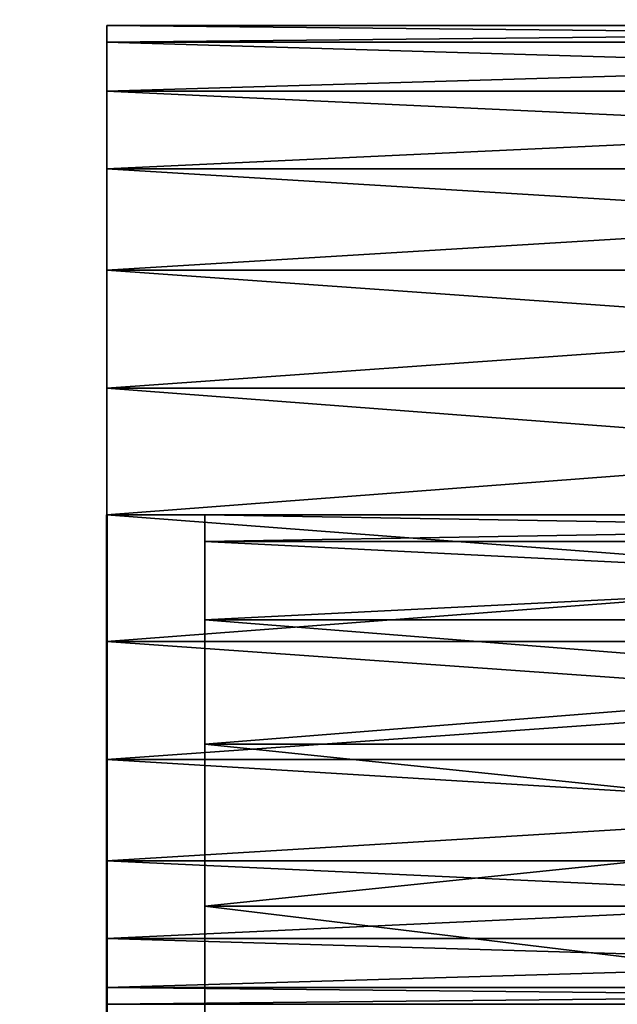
# Model space of a CAD drawing. Header units: millimetres. Extents: x 0 to 359, y -327 to 1.
# Tile 14 of 187: x 3 to 6, y -262 to -257. Entities that reach past the tile are written whole.
import ezdxf

# ---------------------------------------------------------------- set-up
doc = ezdxf.new("R2010")
doc.units = ezdxf.units.MM
doc.header["$MEASUREMENT"] = 0
doc.layers.add('0 Misc', color=7, linetype='Continuous', lineweight=35)
doc.layers.add('10 Raster Images', color=7, linetype='Continuous', lineweight=35)

msp = doc.modelspace()

# ---------------------------------------------------------------- linework, layer by layer
at = {"layer": '0 Misc', "color": 160, "linetype": 'Continuous', "lineweight": 25}
for p, q in [((3.5, -257.3349, 93.25), (3.5, -257.0852, 91.353)), ((3.5, -257.0852, 92.647), (3.5, -257.0852, 91.353)), ((3.5, -257.3349, 258.25), (3.5, -257.0852, 256.353)), ((3.5, -257.0852, 257.647), (3.5, -257.0852, 256.353)), ((3.5, -257.3349, 167.75), (3.5, -257.0852, 165.853)), ((3.5, -257.0852, 167.147), (3.5, -257.0852, 165.853)), ((3.5, -257.3349, 242.25), (3.5, -257.0852, 240.353)), ((3.5, -257.0852, 241.647), (3.5, -257.0852, 240.353)), ((3.5, -257.3349, 77.25), (3.5, -257.0852, 75.353)), ((3.5, -257.0852, 76.647), (3.5, -257.0852, 75.353)), ((3.5, -257.7322, 93.7678), (3.5, -257.3349, 90.75)), ((3.5, -257.3349, 93.25), (3.5, -257.3349, 90.75)), ((3.5, -257.7322, 258.7678), (3.5, -257.3349, 255.75)), ((3.5, -257.3349, 258.25), (3.5, -257.3349, 255.75)), ((3.5, -257.7322, 168.2678), (3.5, -257.3349, 165.25)), ((3.5, -257.3349, 167.75), (3.5, -257.3349, 165.25)), ((3.5, -257.7322, 242.7678), (3.5, -257.3349, 239.75)), ((3.5, -257.3349, 242.25), (3.5, -257.3349, 239.75)), ((3.5, -257.7322, 77.7678), (3.5, -257.3349, 74.75)), ((3.5, -257.3349, 77.25), (3.5, -257.3349, 74.75)), ((3.5, -258.25, 94.1651), (3.5, -257.7322, 90.2322)), ((3.5, -257.7322, 93.7678), (3.5, -257.7322, 90.2322)), ((3.5, -258.25, 259.1651), (3.5, -257.7322, 255.2322)), ((3.5, -257.7322, 258.7678), (3.5, -257.7322, 255.2322)), ((3.5, -258.25, 168.6651), (3.5, -257.7322, 164.7322)), ((3.5, -257.7322, 168.2678), (3.5, -257.7322, 164.7322)), ((3.5, -258.25, 243.1651), (3.5, -257.7322, 239.2322)), ((3.5, -257.7322, 242.7678), (3.5, -257.7322, 239.2322)), ((3.5, -258.25, 78.1651), (3.5, -257.7322, 74.2322)), ((3.5, -257.7322, 77.7678), (3.5, -257.7322, 74.2322)), ((3.5, -258.853, 94.4148), (3.5, -258.25, 89.8349)), ((3.5, -258.25, 94.1651), (3.5, -258.25, 89.8349)), ((3.5, -258.853, 259.4148), (3.5, -258.25, 254.8349)), ((3.5, -258.25, 259.1651), (3.5, -258.25, 254.8349)), ((3.5, -258.853, 168.9148), (3.5, -258.25, 164.3349)), ((3.5, -258.25, 168.6651), (3.5, -258.25, 164.3349)), ((3.5, -258.853, 243.4148), (3.5, -258.25, 238.8349)), ((3.5, -258.25, 243.1651), (3.5, -258.25, 238.8349)), ((3.5, -258.853, 78.4148), (3.5, -258.25, 73.8349)), ((3.5, -258.25, 78.1651), (3.5, -258.25, 73.8349)), ((3.5, -259.5, 94.5), (3.5, -258.853, 89.5852)), ((3.5, -258.853, 94.4148), (3.5, -258.853, 89.5852)), ((3.5, -259.5, 259.5), (3.5, -258.853, 254.5852)), ((3.5, -258.853, 259.4148), (3.5, -258.853, 254.5852)), ((3.5, -259.5, 169), (3.5, -258.853, 164.0852)), ((3.5, -258.853, 168.9148), (3.5, -258.853, 164.0852)), ((3.5, -259.5, 243.5), (3.5, -258.853, 238.5852)), ((3.5, -258.853, 243.4148), (3.5, -258.853, 238.5852)), ((3.5, -259.5, 78.5), (3.5, -258.853, 73.5852)), ((3.5, -258.853, 78.4148), (3.5, -258.853, 73.5852)), ((3.5, -260.147, 94.4148), (3.5, -259.5, 89.5)), ((3.5, -259.5, 94.5), (3.5, -259.5, 89.5)), ((3.5, -260.147, 259.4148), (3.5, -259.5, 254.5)), ((3.5, -259.5, 259.5), (3.5, -259.5, 254.5)), ((3.5, -260.147, 168.9148), (3.5, -259.5, 164)), ((3.5, -259.5, 169), (3.5, -259.5, 164)), ((3.5, -260.147, 243.4148), (3.5, -259.5, 238.5)), ((3.5, -259.5, 243.5), (3.5, -259.5, 238.5)), ((3.5, -260.147, 78.4148), (3.5, -259.5, 73.5)), ((3.5, -259.5, 78.5), (3.5, -259.5, 73.5)), ((4, -260.0359, 328), (4, -259.6363, 324.9647)), ((4, -259.6363, 327.0353), (4, -259.6363, 324.9647)), ((4, -260.0359, 9), (4, -259.6363, 5.9647)), ((4, -259.6363, 8.0353), (4, -259.6363, 5.9647)), ((4, -260.6716, 328.8284), (4, -260.0359, 324)), ((4, -260.0359, 328), (4, -260.0359, 324)), ((4, -260.6716, 9.8284), (4, -260.0359, 5)), ((4, -260.0359, 9), (4, -260.0359, 5)), ((3.5, -260.75, 94.1651), (3.5, -260.147, 89.5852)), ((3.5, -260.147, 94.4148), (3.5, -260.147, 89.5852)), ((3.5, -260.75, 259.1651), (3.5, -260.147, 254.5852)), ((3.5, -260.147, 259.4148), (3.5, -260.147, 254.5852)), ((3.5, -260.75, 168.6651), (3.5, -260.147, 164.0852)), ((3.5, -260.147, 168.9148), (3.5, -260.147, 164.0852)), ((3.5, -260.75, 243.1651), (3.5, -260.147, 238.5852)), ((3.5, -260.147, 243.4148), (3.5, -260.147, 238.5852)), ((3.5, -260.75, 78.1651), (3.5, -260.147, 73.5852)), ((3.5, -260.147, 78.4148), (3.5, -260.147, 73.5852)), ((4, -261.5, 329.4641), (4, -260.6716, 323.1716)), ((4, -260.6716, 328.8284), (4, -260.6716, 323.1716)), ((4, -261.5, 10.4641), (4, -260.6716, 4.1716)), ((4, -260.6716, 9.8284), (4, -260.6716, 4.1716)), ((3.5, -261.2678, 93.7678), (3.5, -260.75, 89.8349)), ((3.5, -260.75, 94.1651), (3.5, -260.75, 89.8349)), ((3.5, -261.2678, 258.7678), (3.5, -260.75, 254.8349)), ((3.5, -260.75, 259.1651), (3.5, -260.75, 254.8349)), ((3.5, -261.2678, 168.2678), (3.5, -260.75, 164.3349)), ((3.5, -260.75, 168.6651), (3.5, -260.75, 164.3349)), ((3.5, -261.2678, 242.7678), (3.5, -260.75, 238.8349)), ((3.5, -260.75, 243.1651), (3.5, -260.75, 238.8349)), ((3.5, -261.2678, 77.7678), (3.5, -260.75, 73.8349)), ((3.5, -260.75, 78.1651), (3.5, -260.75, 73.8349)), ((3.5, -261.6651, 93.25), (3.5, -261.2678, 90.2322)), ((3.5, -261.2678, 93.7678), (3.5, -261.2678, 90.2322)), ((3.5, -261.6651, 258.25), (3.5, -261.2678, 255.2322)), ((3.5, -261.2678, 258.7678), (3.5, -261.2678, 255.2322)), ((3.5, -261.6651, 167.75), (3.5, -261.2678, 164.7322)), ((3.5, -261.2678, 168.2678), (3.5, -261.2678, 164.7322)), ((3.5, -261.6651, 242.25), (3.5, -261.2678, 239.2322)), ((3.5, -261.2678, 242.7678), (3.5, -261.2678, 239.2322)), ((3.5, -261.6651, 77.25), (3.5, -261.2678, 74.2322)), ((3.5, -261.2678, 77.7678), (3.5, -261.2678, 74.2322)), ((4, -262.4647, 329.8637), (4, -261.5, 322.5359)), ((4, -261.5, 329.4641), (4, -261.5, 322.5359)), ((4, -262.4647, 10.8637), (4, -261.5, 3.5359)), ((4, -261.5, 10.4641), (4, -261.5, 3.5359)), ((3.5, -261.9148, 92.647), (3.5, -261.6651, 90.75)), ((3.5, -261.6651, 93.25), (3.5, -261.6651, 90.75)), ((3.5, -261.9148, 257.647), (3.5, -261.6651, 255.75)), ((3.5, -261.6651, 258.25), (3.5, -261.6651, 255.75)), ((3.5, -261.9148, 167.147), (3.5, -261.6651, 165.25)), ((3.5, -261.6651, 167.75), (3.5, -261.6651, 165.25)), ((3.5, -261.9148, 241.647), (3.5, -261.6651, 239.75)), ((3.5, -261.6651, 242.25), (3.5, -261.6651, 239.75)), ((3.5, -261.9148, 76.647), (3.5, -261.6651, 74.75)), ((3.5, -261.6651, 77.25), (3.5, -261.6651, 74.75)), ((3.5, -261.9148, 92.647), (3.5, -261.9148, 91.353)), ((3.5, -261.9148, 257.647), (3.5, -261.9148, 256.353)), ((3.5, -261.9148, 167.147), (3.5, -261.9148, 165.853)), ((3.5, -261.9148, 241.647), (3.5, -261.9148, 240.353)), ((3.5, -261.9148, 76.647), (3.5, -261.9148, 75.353))]:
    msp.add_line(p, q, dxfattribs=at).dxf.unprotected_set("ltscale", 0)
at = {"layer": '0 Misc', "color": 160, "linetype": 'Continuous', "lineweight": 50, "extrusion": (1, 0, 0)}
for centre in [(-262, 92, 3.5), (-262, 257, 3.5), (-262, 166.5, 3.5)]:
    msp.add_circle(centre, 2.5, dxfattribs=at).dxf.unprotected_set("ltscale", 0)
at = {"layer": '0 Misc', "color": 160, "linetype": 'Continuous', "lineweight": 50, "extrusion": (-1, 0, 0)}
for centre in [(262, 241, -3.5), (262, 76, -3.5)]:
    msp.add_circle(centre, 2.5, dxfattribs=at).dxf.unprotected_set("ltscale", 0)
at = {"layer": '0 Misc', "color": 5, "lineweight": 25}
for points, invisible_edges in [([(11.5, -296, 333), (0.5, 0, 333), (0.5, -296, 333)], 1), ([(11.5, -296, 333), (11.5, 0, 333), (0.5, 0, 333)], 12), ([(0.5, -296), (11.5, 0), (11.5, -296)], 1), ([(0.5, -296), (0.5, 0), (11.5, 0)], 12)]:
    msp.add_3dface(points, dxfattribs=dict(at, invisible_edges=invisible_edges))
for points in [[(3.5, -257, 92), (3.5, -257.0852, 91.353), (12, -257.0852, 91.353)], [(3.5, -257, 92), (12, -257.0852, 91.353), (12, -257, 92)], [(3.5, -257.0852, 92.647), (3.5, -257, 92), (12, -257, 92)], [(12, -257.0852, 92.647), (3.5, -257.0852, 92.647), (12, -257, 92)], [(3.5, -257, 257), (3.5, -257.0852, 256.353), (12, -257.0852, 256.353)], [(3.5, -257, 257), (12, -257.0852, 256.353), (12, -257, 257)], [(3.5, -257.0852, 257.647), (3.5, -257, 257), (12, -257, 257)], [(12, -257.0852, 257.647), (3.5, -257.0852, 257.647), (12, -257, 257)], [(3.5, -257, 166.5), (3.5, -257.0852, 165.853), (12, -257.0852, 165.853)], [(3.5, -257, 166.5), (12, -257.0852, 165.853), (12, -257, 166.5)], [(3.5, -257.0852, 167.147), (3.5, -257, 166.5), (12, -257, 166.5)], [(12, -257.0852, 167.147), (3.5, -257.0852, 167.147), (12, -257, 166.5)], [(3.5, -257, 241), (3.5, -257.0852, 240.353), (12, -257.0852, 240.353)], [(3.5, -257, 241), (12, -257.0852, 240.353), (12, -257, 241)], [(3.5, -257.0852, 241.647), (3.5, -257, 241), (12, -257, 241)], [(12, -257.0852, 241.647), (3.5, -257.0852, 241.647), (12, -257, 241)], [(3.5, -257, 76), (3.5, -257.0852, 75.353), (12, -257.0852, 75.353)], [(3.5, -257, 76), (12, -257.0852, 75.353), (12, -257, 76)], [(3.5, -257.0852, 76.647), (3.5, -257, 76), (12, -257, 76)], [(12, -257.0852, 76.647), (3.5, -257.0852, 76.647), (12, -257, 76)], [(3.5, -257.0852, 92.647), (3.5, -257.0852, 91.353), (3.5, -257, 92)], [(3.5, -257.0852, 257.647), (3.5, -257.0852, 256.353), (3.5, -257, 257)], [(3.5, -257.0852, 167.147), (3.5, -257.0852, 165.853), (3.5, -257, 166.5)], [(3.5, -257.0852, 241.647), (3.5, -257.0852, 240.353), (3.5, -257, 241)], [(3.5, -257.0852, 76.647), (3.5, -257.0852, 75.353), (3.5, -257, 76)], [(12, -257.0852, 91.353), (3.5, -257.3349, 90.75), (12, -257.3349, 90.75)], [(12, -257.0852, 91.353), (3.5, -257.0852, 91.353), (3.5, -257.3349, 90.75)], [(12, -257.0852, 92.647), (12, -257.3349, 93.25), (3.5, -257.0852, 92.647)], [(3.5, -257.0852, 92.647), (12, -257.3349, 93.25), (3.5, -257.3349, 93.25)], [(12, -257.0852, 256.353), (3.5, -257.3349, 255.75), (12, -257.3349, 255.75)], [(12, -257.0852, 256.353), (3.5, -257.0852, 256.353), (3.5, -257.3349, 255.75)], [(12, -257.0852, 257.647), (12, -257.3349, 258.25), (3.5, -257.0852, 257.647)], [(3.5, -257.0852, 257.647), (12, -257.3349, 258.25), (3.5, -257.3349, 258.25)], [(12, -257.0852, 165.853), (3.5, -257.3349, 165.25), (12, -257.3349, 165.25)], [(12, -257.0852, 165.853), (3.5, -257.0852, 165.853), (3.5, -257.3349, 165.25)], [(12, -257.0852, 167.147), (12, -257.3349, 167.75), (3.5, -257.0852, 167.147)], [(3.5, -257.0852, 167.147), (12, -257.3349, 167.75), (3.5, -257.3349, 167.75)], [(12, -257.0852, 240.353), (3.5, -257.3349, 239.75), (12, -257.3349, 239.75)], [(12, -257.0852, 240.353), (3.5, -257.0852, 240.353), (3.5, -257.3349, 239.75)], [(12, -257.0852, 241.647), (12, -257.3349, 242.25), (3.5, -257.0852, 241.647)], [(3.5, -257.0852, 241.647), (12, -257.3349, 242.25), (3.5, -257.3349, 242.25)], [(12, -257.0852, 75.353), (3.5, -257.3349, 74.75), (12, -257.3349, 74.75)], [(12, -257.0852, 75.353), (3.5, -257.0852, 75.353), (3.5, -257.3349, 74.75)], [(12, -257.0852, 76.647), (12, -257.3349, 77.25), (3.5, -257.0852, 76.647)], [(3.5, -257.0852, 76.647), (12, -257.3349, 77.25), (3.5, -257.3349, 77.25)], [(3.5, -257.3349, 93.25), (3.5, -257.3349, 90.75), (3.5, -257.0852, 91.353)], [(3.5, -257.3349, 93.25), (3.5, -257.0852, 91.353), (3.5, -257.0852, 92.647)], [(3.5, -257.3349, 258.25), (3.5, -257.3349, 255.75), (3.5, -257.0852, 256.353)], [(3.5, -257.3349, 258.25), (3.5, -257.0852, 256.353), (3.5, -257.0852, 257.647)], [(3.5, -257.3349, 167.75), (3.5, -257.3349, 165.25), (3.5, -257.0852, 165.853)], [(3.5, -257.3349, 167.75), (3.5, -257.0852, 165.853), (3.5, -257.0852, 167.147)], [(3.5, -257.3349, 242.25), (3.5, -257.3349, 239.75), (3.5, -257.0852, 240.353)], [(3.5, -257.3349, 242.25), (3.5, -257.0852, 240.353), (3.5, -257.0852, 241.647)], [(3.5, -257.3349, 77.25), (3.5, -257.3349, 74.75), (3.5, -257.0852, 75.353)], [(3.5, -257.3349, 77.25), (3.5, -257.0852, 75.353), (3.5, -257.0852, 76.647)], [(12, -257.3349, 90.75), (3.5, -257.7322, 90.2322), (12, -257.7322, 90.2322)], [(3.5, -257.3349, 93.25), (12, -257.3349, 93.25), (12, -257.7322, 93.7678)], [(3.5, -257.7322, 93.7678), (3.5, -257.3349, 93.25), (12, -257.7322, 93.7678)], [(12, -257.3349, 90.75), (3.5, -257.3349, 90.75), (3.5, -257.7322, 90.2322)], [(12, -257.3349, 255.75), (3.5, -257.7322, 255.2322), (12, -257.7322, 255.2322)], [(3.5, -257.3349, 258.25), (12, -257.3349, 258.25), (12, -257.7322, 258.7678)], [(3.5, -257.7322, 258.7678), (3.5, -257.3349, 258.25), (12, -257.7322, 258.7678)], [(12, -257.3349, 255.75), (3.5, -257.3349, 255.75), (3.5, -257.7322, 255.2322)], [(12, -257.3349, 165.25), (3.5, -257.7322, 164.7322), (12, -257.7322, 164.7322)], [(3.5, -257.3349, 167.75), (12, -257.3349, 167.75), (12, -257.7322, 168.2678)], [(3.5, -257.7322, 168.2678), (3.5, -257.3349, 167.75), (12, -257.7322, 168.2678)], [(12, -257.3349, 165.25), (3.5, -257.3349, 165.25), (3.5, -257.7322, 164.7322)], [(12, -257.3349, 239.75), (3.5, -257.7322, 239.2322), (12, -257.7322, 239.2322)], [(3.5, -257.3349, 242.25), (12, -257.3349, 242.25), (12, -257.7322, 242.7678)], [(3.5, -257.7322, 242.7678), (3.5, -257.3349, 242.25), (12, -257.7322, 242.7678)], [(12, -257.3349, 239.75), (3.5, -257.3349, 239.75), (3.5, -257.7322, 239.2322)], [(12, -257.3349, 74.75), (3.5, -257.7322, 74.2322), (12, -257.7322, 74.2322)], [(3.5, -257.3349, 77.25), (12, -257.3349, 77.25), (12, -257.7322, 77.7678)], [(3.5, -257.7322, 77.7678), (3.5, -257.3349, 77.25), (12, -257.7322, 77.7678)], [(12, -257.3349, 74.75), (3.5, -257.3349, 74.75), (3.5, -257.7322, 74.2322)], [(3.5, -257.7322, 93.7678), (3.5, -257.7322, 90.2322), (3.5, -257.3349, 90.75)], [(3.5, -257.7322, 93.7678), (3.5, -257.3349, 90.75), (3.5, -257.3349, 93.25)], [(3.5, -257.7322, 258.7678), (3.5, -257.7322, 255.2322), (3.5, -257.3349, 255.75)], [(3.5, -257.7322, 258.7678), (3.5, -257.3349, 255.75), (3.5, -257.3349, 258.25)], [(3.5, -257.7322, 168.2678), (3.5, -257.7322, 164.7322), (3.5, -257.3349, 165.25)], [(3.5, -257.7322, 168.2678), (3.5, -257.3349, 165.25), (3.5, -257.3349, 167.75)], [(3.5, -257.7322, 242.7678), (3.5, -257.7322, 239.2322), (3.5, -257.3349, 239.75)], [(3.5, -257.7322, 242.7678), (3.5, -257.3349, 239.75), (3.5, -257.3349, 242.25)], [(3.5, -257.7322, 77.7678), (3.5, -257.7322, 74.2322), (3.5, -257.3349, 74.75)], [(3.5, -257.7322, 77.7678), (3.5, -257.3349, 74.75), (3.5, -257.3349, 77.25)], [(3.5, -257.7322, 90.2322), (3.5, -258.25, 89.8349), (12, -258.25, 89.8349)], [(3.5, -257.7322, 90.2322), (12, -258.25, 89.8349), (12, -257.7322, 90.2322)], [(3.5, -258.25, 94.1651), (3.5, -257.7322, 93.7678), (12, -257.7322, 93.7678)], [(12, -258.25, 94.1651), (3.5, -258.25, 94.1651), (12, -257.7322, 93.7678)], [(3.5, -257.7322, 255.2322), (3.5, -258.25, 254.8349), (12, -258.25, 254.8349)], [(3.5, -257.7322, 255.2322), (12, -258.25, 254.8349), (12, -257.7322, 255.2322)], [(3.5, -258.25, 259.1651), (3.5, -257.7322, 258.7678), (12, -257.7322, 258.7678)], [(12, -258.25, 259.1651), (3.5, -258.25, 259.1651), (12, -257.7322, 258.7678)], [(3.5, -257.7322, 164.7322), (3.5, -258.25, 164.3349), (12, -258.25, 164.3349)], [(3.5, -257.7322, 164.7322), (12, -258.25, 164.3349), (12, -257.7322, 164.7322)], [(3.5, -258.25, 168.6651), (3.5, -257.7322, 168.2678), (12, -257.7322, 168.2678)], [(12, -258.25, 168.6651), (3.5, -258.25, 168.6651), (12, -257.7322, 168.2678)], [(3.5, -257.7322, 239.2322), (3.5, -258.25, 238.8349), (12, -258.25, 238.8349)], [(3.5, -257.7322, 239.2322), (12, -258.25, 238.8349), (12, -257.7322, 239.2322)], [(3.5, -258.25, 243.1651), (3.5, -257.7322, 242.7678), (12, -257.7322, 242.7678)], [(12, -258.25, 243.1651), (3.5, -258.25, 243.1651), (12, -257.7322, 242.7678)], [(3.5, -257.7322, 74.2322), (3.5, -258.25, 73.8349), (12, -258.25, 73.8349)], [(3.5, -257.7322, 74.2322), (12, -258.25, 73.8349), (12, -257.7322, 74.2322)], [(3.5, -258.25, 78.1651), (3.5, -257.7322, 77.7678), (12, -257.7322, 77.7678)], [(12, -258.25, 78.1651), (3.5, -258.25, 78.1651), (12, -257.7322, 77.7678)], [(3.5, -258.25, 94.1651), (3.5, -258.25, 89.8349), (3.5, -257.7322, 90.2322)], [(3.5, -258.25, 94.1651), (3.5, -257.7322, 90.2322), (3.5, -257.7322, 93.7678)], [(3.5, -258.25, 259.1651), (3.5, -258.25, 254.8349), (3.5, -257.7322, 255.2322)], [(3.5, -258.25, 259.1651), (3.5, -257.7322, 255.2322), (3.5, -257.7322, 258.7678)], [(3.5, -258.25, 168.6651), (3.5, -258.25, 164.3349), (3.5, -257.7322, 164.7322)], [(3.5, -258.25, 168.6651), (3.5, -257.7322, 164.7322), (3.5, -257.7322, 168.2678)], [(3.5, -258.25, 243.1651), (3.5, -258.25, 238.8349), (3.5, -257.7322, 239.2322)], [(3.5, -258.25, 243.1651), (3.5, -257.7322, 239.2322), (3.5, -257.7322, 242.7678)], [(3.5, -258.25, 78.1651), (3.5, -258.25, 73.8349), (3.5, -257.7322, 74.2322)], [(3.5, -258.25, 78.1651), (3.5, -257.7322, 74.2322), (3.5, -257.7322, 77.7678)], [(12, -258.25, 89.8349), (3.5, -258.853, 89.5852), (12, -258.853, 89.5852)], [(12, -258.25, 89.8349), (3.5, -258.25, 89.8349), (3.5, -258.853, 89.5852)], [(12, -258.25, 94.1651), (12, -258.853, 94.4148), (3.5, -258.25, 94.1651)], [(3.5, -258.25, 94.1651), (12, -258.853, 94.4148), (3.5, -258.853, 94.4148)], [(12, -258.25, 254.8349), (3.5, -258.853, 254.5852), (12, -258.853, 254.5852)], [(12, -258.25, 254.8349), (3.5, -258.25, 254.8349), (3.5, -258.853, 254.5852)], [(12, -258.25, 259.1651), (12, -258.853, 259.4148), (3.5, -258.25, 259.1651)], [(3.5, -258.25, 259.1651), (12, -258.853, 259.4148), (3.5, -258.853, 259.4148)], [(12, -258.25, 164.3349), (3.5, -258.853, 164.0852), (12, -258.853, 164.0852)], [(12, -258.25, 164.3349), (3.5, -258.25, 164.3349), (3.5, -258.853, 164.0852)], [(12, -258.25, 168.6651), (12, -258.853, 168.9148), (3.5, -258.25, 168.6651)], [(3.5, -258.25, 168.6651), (12, -258.853, 168.9148), (3.5, -258.853, 168.9148)], [(12, -258.25, 238.8349), (3.5, -258.853, 238.5852), (12, -258.853, 238.5852)], [(12, -258.25, 238.8349), (3.5, -258.25, 238.8349), (3.5, -258.853, 238.5852)], [(12, -258.25, 243.1651), (12, -258.853, 243.4148), (3.5, -258.25, 243.1651)], [(3.5, -258.25, 243.1651), (12, -258.853, 243.4148), (3.5, -258.853, 243.4148)], [(12, -258.25, 73.8349), (3.5, -258.853, 73.5852), (12, -258.853, 73.5852)], [(12, -258.25, 73.8349), (3.5, -258.25, 73.8349), (3.5, -258.853, 73.5852)], [(12, -258.25, 78.1651), (12, -258.853, 78.4148), (3.5, -258.25, 78.1651)], [(3.5, -258.25, 78.1651), (12, -258.853, 78.4148), (3.5, -258.853, 78.4148)], [(3.5, -258.853, 94.4148), (3.5, -258.853, 89.5852), (3.5, -258.25, 89.8349)], [(3.5, -258.853, 94.4148), (3.5, -258.25, 89.8349), (3.5, -258.25, 94.1651)], [(3.5, -258.853, 259.4148), (3.5, -258.853, 254.5852), (3.5, -258.25, 254.8349)], [(3.5, -258.853, 259.4148), (3.5, -258.25, 254.8349), (3.5, -258.25, 259.1651)], [(3.5, -258.853, 168.9148), (3.5, -258.853, 164.0852), (3.5, -258.25, 164.3349)], [(3.5, -258.853, 168.9148), (3.5, -258.25, 164.3349), (3.5, -258.25, 168.6651)], [(3.5, -258.853, 243.4148), (3.5, -258.853, 238.5852), (3.5, -258.25, 238.8349)], [(3.5, -258.853, 243.4148), (3.5, -258.25, 238.8349), (3.5, -258.25, 243.1651)], [(3.5, -258.853, 78.4148), (3.5, -258.853, 73.5852), (3.5, -258.25, 73.8349)], [(3.5, -258.853, 78.4148), (3.5, -258.25, 73.8349), (3.5, -258.25, 78.1651)], [(12, -258.853, 89.5852), (3.5, -259.5, 89.5), (12, -259.5, 89.5)], [(3.5, -258.853, 94.4148), (12, -258.853, 94.4148), (12, -259.5, 94.5)], [(3.5, -259.5, 94.5), (3.5, -258.853, 94.4148), (12, -259.5, 94.5)], [(12, -258.853, 89.5852), (3.5, -258.853, 89.5852), (3.5, -259.5, 89.5)], [(12, -258.853, 254.5852), (3.5, -259.5, 254.5), (12, -259.5, 254.5)], [(3.5, -258.853, 259.4148), (12, -258.853, 259.4148), (12, -259.5, 259.5)], [(3.5, -259.5, 259.5), (3.5, -258.853, 259.4148), (12, -259.5, 259.5)], [(12, -258.853, 254.5852), (3.5, -258.853, 254.5852), (3.5, -259.5, 254.5)], [(12, -258.853, 164.0852), (3.5, -259.5, 164), (12, -259.5, 164)], [(3.5, -258.853, 168.9148), (12, -258.853, 168.9148), (12, -259.5, 169)], [(3.5, -259.5, 169), (3.5, -258.853, 168.9148), (12, -259.5, 169)], [(12, -258.853, 164.0852), (3.5, -258.853, 164.0852), (3.5, -259.5, 164)], [(12, -258.853, 238.5852), (3.5, -259.5, 238.5), (12, -259.5, 238.5)], [(3.5, -258.853, 243.4148), (12, -258.853, 243.4148), (12, -259.5, 243.5)], [(3.5, -259.5, 243.5), (3.5, -258.853, 243.4148), (12, -259.5, 243.5)], [(12, -258.853, 238.5852), (3.5, -258.853, 238.5852), (3.5, -259.5, 238.5)], [(12, -258.853, 73.5852), (3.5, -259.5, 73.5), (12, -259.5, 73.5)], [(3.5, -258.853, 78.4148), (12, -258.853, 78.4148), (12, -259.5, 78.5)], [(3.5, -259.5, 78.5), (3.5, -258.853, 78.4148), (12, -259.5, 78.5)], [(12, -258.853, 73.5852), (3.5, -258.853, 73.5852), (3.5, -259.5, 73.5)], [(3.5, -259.5, 94.5), (3.5, -259.5, 89.5), (3.5, -258.853, 89.5852)], [(3.5, -259.5, 94.5), (3.5, -258.853, 89.5852), (3.5, -258.853, 94.4148)], [(3.5, -259.5, 259.5), (3.5, -259.5, 254.5), (3.5, -258.853, 254.5852)], [(3.5, -259.5, 259.5), (3.5, -258.853, 254.5852), (3.5, -258.853, 259.4148)], [(3.5, -259.5, 169), (3.5, -259.5, 164), (3.5, -258.853, 164.0852)], [(3.5, -259.5, 169), (3.5, -258.853, 164.0852), (3.5, -258.853, 168.9148)], [(3.5, -259.5, 243.5), (3.5, -259.5, 238.5), (3.5, -258.853, 238.5852)], [(3.5, -259.5, 243.5), (3.5, -258.853, 238.5852), (3.5, -258.853, 243.4148)], [(3.5, -259.5, 78.5), (3.5, -259.5, 73.5), (3.5, -258.853, 73.5852)], [(3.5, -259.5, 78.5), (3.5, -258.853, 73.5852), (3.5, -258.853, 78.4148)], [(3.5, -259.5, 89.5), (3.5, -260.147, 89.5852), (12, -260.147, 89.5852)], [(3.5, -259.5, 89.5), (12, -260.147, 89.5852), (12, -259.5, 89.5)], [(3.5, -260.147, 94.4148), (3.5, -259.5, 94.5), (12, -259.5, 94.5)], [(12, -260.147, 94.4148), (3.5, -260.147, 94.4148), (12, -259.5, 94.5)], [(3.5, -259.5, 254.5), (3.5, -260.147, 254.5852), (12, -260.147, 254.5852)], [(3.5, -259.5, 254.5), (12, -260.147, 254.5852), (12, -259.5, 254.5)], [(3.5, -260.147, 259.4148), (3.5, -259.5, 259.5), (12, -259.5, 259.5)], [(12, -260.147, 259.4148), (3.5, -260.147, 259.4148), (12, -259.5, 259.5)], [(3.5, -259.5, 164), (3.5, -260.147, 164.0852), (12, -260.147, 164.0852)], [(3.5, -259.5, 164), (12, -260.147, 164.0852), (12, -259.5, 164)], [(3.5, -260.147, 168.9148), (3.5, -259.5, 169), (12, -259.5, 169)], [(12, -260.147, 168.9148), (3.5, -260.147, 168.9148), (12, -259.5, 169)], [(3.5, -259.5, 238.5), (3.5, -260.147, 238.5852), (12, -260.147, 238.5852)], [(3.5, -259.5, 238.5), (12, -260.147, 238.5852), (12, -259.5, 238.5)], [(3.5, -260.147, 243.4148), (3.5, -259.5, 243.5), (12, -259.5, 243.5)], [(12, -260.147, 243.4148), (3.5, -260.147, 243.4148), (12, -259.5, 243.5)], [(3.5, -259.5, 73.5), (3.5, -260.147, 73.5852), (12, -260.147, 73.5852)], [(3.5, -259.5, 73.5), (12, -260.147, 73.5852), (12, -259.5, 73.5)], [(3.5, -260.147, 78.4148), (3.5, -259.5, 78.5), (12, -259.5, 78.5)], [(12, -260.147, 78.4148), (3.5, -260.147, 78.4148), (12, -259.5, 78.5)], [(3.5, -260.147, 94.4148), (3.5, -260.147, 89.5852), (3.5, -259.5, 89.5)], [(3.5, -260.147, 94.4148), (3.5, -259.5, 89.5), (3.5, -259.5, 94.5)], [(3.5, -260.147, 259.4148), (3.5, -260.147, 254.5852), (3.5, -259.5, 254.5)], [(3.5, -260.147, 259.4148), (3.5, -259.5, 254.5), (3.5, -259.5, 259.5)], [(3.5, -260.147, 168.9148), (3.5, -260.147, 164.0852), (3.5, -259.5, 164)], [(3.5, -260.147, 168.9148), (3.5, -259.5, 164), (3.5, -259.5, 169)], [(3.5, -260.147, 243.4148), (3.5, -260.147, 238.5852), (3.5, -259.5, 238.5)], [(3.5, -260.147, 243.4148), (3.5, -259.5, 238.5), (3.5, -259.5, 243.5)], [(3.5, -260.147, 78.4148), (3.5, -260.147, 73.5852), (3.5, -259.5, 73.5)], [(3.5, -260.147, 78.4148), (3.5, -259.5, 73.5), (3.5, -259.5, 78.5)], [(4, -259.5, 326), (4, -259.6363, 324.9647), (12, -259.6363, 324.9647)], [(4, -259.5, 326), (12, -259.6363, 324.9647), (12, -259.5, 326)], [(4, -259.6363, 327.0353), (4, -259.5, 326), (12, -259.5, 326)], [(12, -259.6363, 327.0353), (4, -259.6363, 327.0353), (12, -259.5, 326)], [(4, -259.5, 7), (4, -259.6363, 5.9647), (12, -259.6363, 5.9647)], [(4, -259.5, 7), (12, -259.6363, 5.9647), (12, -259.5, 7)], [(4, -259.6363, 8.0353), (4, -259.5, 7), (12, -259.5, 7)], [(12, -259.6363, 8.0353), (4, -259.6363, 8.0353), (12, -259.5, 7)], [(4, -259.6363, 327.0353), (4, -259.6363, 324.9647), (4, -259.5, 326)], [(4, -259.6363, 8.0353), (4, -259.6363, 5.9647), (4, -259.5, 7)], [(12, -259.6363, 324.9647), (4, -260.0359, 324), (12, -260.0359, 324)], [(12, -259.6363, 324.9647), (4, -259.6363, 324.9647), (4, -260.0359, 324)], [(12, -259.6363, 327.0353), (12, -260.0359, 328), (4, -259.6363, 327.0353)], [(4, -259.6363, 327.0353), (12, -260.0359, 328), (4, -260.0359, 328)], [(12, -259.6363, 5.9647), (4, -260.0359, 5), (12, -260.0359, 5)], [(12, -259.6363, 5.9647), (4, -259.6363, 5.9647), (4, -260.0359, 5)], [(12, -259.6363, 8.0353), (12, -260.0359, 9), (4, -259.6363, 8.0353)], [(4, -259.6363, 8.0353), (12, -260.0359, 9), (4, -260.0359, 9)], [(4, -260.0359, 328), (4, -260.0359, 324), (4, -259.6363, 324.9647)], [(4, -260.0359, 328), (4, -259.6363, 324.9647), (4, -259.6363, 327.0353)], [(4, -260.0359, 9), (4, -260.0359, 5), (4, -259.6363, 5.9647)], [(4, -260.0359, 9), (4, -259.6363, 5.9647), (4, -259.6363, 8.0353)], [(12, -260.0359, 324), (4, -260.6716, 323.1716), (12, -260.6716, 323.1716)], [(4, -260.0359, 328), (12, -260.0359, 328), (12, -260.6716, 328.8284)], [(4, -260.6716, 328.8284), (4, -260.0359, 328), (12, -260.6716, 328.8284)], [(12, -260.0359, 324), (4, -260.0359, 324), (4, -260.6716, 323.1716)], [(12, -260.0359, 5), (4, -260.6716, 4.1716), (12, -260.6716, 4.1716)], [(4, -260.0359, 9), (12, -260.0359, 9), (12, -260.6716, 9.8284)], [(4, -260.6716, 9.8284), (4, -260.0359, 9), (12, -260.6716, 9.8284)], [(12, -260.0359, 5), (4, -260.0359, 5), (4, -260.6716, 4.1716)], [(4, -260.6716, 328.8284), (4, -260.6716, 323.1716), (4, -260.0359, 324)], [(4, -260.6716, 328.8284), (4, -260.0359, 324), (4, -260.0359, 328)], [(4, -260.6716, 9.8284), (4, -260.6716, 4.1716), (4, -260.0359, 5)], [(4, -260.6716, 9.8284), (4, -260.0359, 5), (4, -260.0359, 9)], [(12, -260.147, 89.5852), (3.5, -260.75, 89.8349), (12, -260.75, 89.8349)], [(12, -260.147, 89.5852), (3.5, -260.147, 89.5852), (3.5, -260.75, 89.8349)], [(12, -260.147, 94.4148), (12, -260.75, 94.1651), (3.5, -260.147, 94.4148)], [(3.5, -260.147, 94.4148), (12, -260.75, 94.1651), (3.5, -260.75, 94.1651)], [(12, -260.147, 254.5852), (3.5, -260.75, 254.8349), (12, -260.75, 254.8349)], [(12, -260.147, 254.5852), (3.5, -260.147, 254.5852), (3.5, -260.75, 254.8349)], [(12, -260.147, 259.4148), (12, -260.75, 259.1651), (3.5, -260.147, 259.4148)], [(3.5, -260.147, 259.4148), (12, -260.75, 259.1651), (3.5, -260.75, 259.1651)], [(12, -260.147, 164.0852), (3.5, -260.75, 164.3349), (12, -260.75, 164.3349)], [(12, -260.147, 164.0852), (3.5, -260.147, 164.0852), (3.5, -260.75, 164.3349)], [(12, -260.147, 168.9148), (12, -260.75, 168.6651), (3.5, -260.147, 168.9148)], [(3.5, -260.147, 168.9148), (12, -260.75, 168.6651), (3.5, -260.75, 168.6651)], [(12, -260.147, 238.5852), (3.5, -260.75, 238.8349), (12, -260.75, 238.8349)], [(12, -260.147, 238.5852), (3.5, -260.147, 238.5852), (3.5, -260.75, 238.8349)], [(12, -260.147, 243.4148), (12, -260.75, 243.1651), (3.5, -260.147, 243.4148)], [(3.5, -260.147, 243.4148), (12, -260.75, 243.1651), (3.5, -260.75, 243.1651)], [(12, -260.147, 73.5852), (3.5, -260.75, 73.8349), (12, -260.75, 73.8349)], [(12, -260.147, 73.5852), (3.5, -260.147, 73.5852), (3.5, -260.75, 73.8349)], [(12, -260.147, 78.4148), (12, -260.75, 78.1651), (3.5, -260.147, 78.4148)], [(3.5, -260.147, 78.4148), (12, -260.75, 78.1651), (3.5, -260.75, 78.1651)], [(3.5, -260.75, 94.1651), (3.5, -260.75, 89.8349), (3.5, -260.147, 89.5852)], [(3.5, -260.75, 94.1651), (3.5, -260.147, 89.5852), (3.5, -260.147, 94.4148)], [(3.5, -260.75, 259.1651), (3.5, -260.75, 254.8349), (3.5, -260.147, 254.5852)], [(3.5, -260.75, 259.1651), (3.5, -260.147, 254.5852), (3.5, -260.147, 259.4148)], [(3.5, -260.75, 168.6651), (3.5, -260.75, 164.3349), (3.5, -260.147, 164.0852)], [(3.5, -260.75, 168.6651), (3.5, -260.147, 164.0852), (3.5, -260.147, 168.9148)], [(3.5, -260.75, 243.1651), (3.5, -260.75, 238.8349), (3.5, -260.147, 238.5852)], [(3.5, -260.75, 243.1651), (3.5, -260.147, 238.5852), (3.5, -260.147, 243.4148)], [(3.5, -260.75, 78.1651), (3.5, -260.75, 73.8349), (3.5, -260.147, 73.5852)], [(3.5, -260.75, 78.1651), (3.5, -260.147, 73.5852), (3.5, -260.147, 78.4148)], [(4, -260.6716, 323.1716), (4, -261.5, 322.5359), (12, -261.5, 322.5359)], [(4, -260.6716, 323.1716), (12, -261.5, 322.5359), (12, -260.6716, 323.1716)], [(4, -261.5, 329.4641), (4, -260.6716, 328.8284), (12, -260.6716, 328.8284)], [(12, -261.5, 329.4641), (4, -261.5, 329.4641), (12, -260.6716, 328.8284)], [(4, -260.6716, 4.1716), (4, -261.5, 3.5359), (12, -261.5, 3.5359)], [(4, -260.6716, 4.1716), (12, -261.5, 3.5359), (12, -260.6716, 4.1716)], [(4, -261.5, 10.4641), (4, -260.6716, 9.8284), (12, -260.6716, 9.8284)], [(12, -261.5, 10.4641), (4, -261.5, 10.4641), (12, -260.6716, 9.8284)], [(4, -261.5, 329.4641), (4, -261.5, 322.5359), (4, -260.6716, 323.1716)], [(4, -261.5, 329.4641), (4, -260.6716, 323.1716), (4, -260.6716, 328.8284)], [(4, -261.5, 10.4641), (4, -261.5, 3.5359), (4, -260.6716, 4.1716)], [(4, -261.5, 10.4641), (4, -260.6716, 4.1716), (4, -260.6716, 9.8284)], [(12, -260.75, 89.8349), (3.5, -261.2678, 90.2322), (12, -261.2678, 90.2322)], [(3.5, -260.75, 94.1651), (12, -260.75, 94.1651), (12, -261.2678, 93.7678)], [(3.5, -261.2678, 93.7678), (3.5, -260.75, 94.1651), (12, -261.2678, 93.7678)], [(12, -260.75, 89.8349), (3.5, -260.75, 89.8349), (3.5, -261.2678, 90.2322)], [(12, -260.75, 254.8349), (3.5, -261.2678, 255.2322), (12, -261.2678, 255.2322)], [(3.5, -260.75, 259.1651), (12, -260.75, 259.1651), (12, -261.2678, 258.7678)], [(3.5, -261.2678, 258.7678), (3.5, -260.75, 259.1651), (12, -261.2678, 258.7678)], [(12, -260.75, 254.8349), (3.5, -260.75, 254.8349), (3.5, -261.2678, 255.2322)], [(12, -260.75, 164.3349), (3.5, -261.2678, 164.7322), (12, -261.2678, 164.7322)], [(3.5, -260.75, 168.6651), (12, -260.75, 168.6651), (12, -261.2678, 168.2678)], [(3.5, -261.2678, 168.2678), (3.5, -260.75, 168.6651), (12, -261.2678, 168.2678)], [(12, -260.75, 164.3349), (3.5, -260.75, 164.3349), (3.5, -261.2678, 164.7322)], [(12, -260.75, 238.8349), (3.5, -261.2678, 239.2322), (12, -261.2678, 239.2322)], [(3.5, -260.75, 243.1651), (12, -260.75, 243.1651), (12, -261.2678, 242.7678)], [(3.5, -261.2678, 242.7678), (3.5, -260.75, 243.1651), (12, -261.2678, 242.7678)], [(12, -260.75, 238.8349), (3.5, -260.75, 238.8349), (3.5, -261.2678, 239.2322)], [(12, -260.75, 73.8349), (3.5, -261.2678, 74.2322), (12, -261.2678, 74.2322)], [(3.5, -260.75, 78.1651), (12, -260.75, 78.1651), (12, -261.2678, 77.7678)], [(3.5, -261.2678, 77.7678), (3.5, -260.75, 78.1651), (12, -261.2678, 77.7678)], [(12, -260.75, 73.8349), (3.5, -260.75, 73.8349), (3.5, -261.2678, 74.2322)], [(3.5, -261.2678, 93.7678), (3.5, -261.2678, 90.2322), (3.5, -260.75, 89.8349)], [(3.5, -261.2678, 93.7678), (3.5, -260.75, 89.8349), (3.5, -260.75, 94.1651)], [(3.5, -261.2678, 258.7678), (3.5, -261.2678, 255.2322), (3.5, -260.75, 254.8349)], [(3.5, -261.2678, 258.7678), (3.5, -260.75, 254.8349), (3.5, -260.75, 259.1651)], [(3.5, -261.2678, 168.2678), (3.5, -261.2678, 164.7322), (3.5, -260.75, 164.3349)], [(3.5, -261.2678, 168.2678), (3.5, -260.75, 164.3349), (3.5, -260.75, 168.6651)], [(3.5, -261.2678, 242.7678), (3.5, -261.2678, 239.2322), (3.5, -260.75, 238.8349)], [(3.5, -261.2678, 242.7678), (3.5, -260.75, 238.8349), (3.5, -260.75, 243.1651)], [(3.5, -261.2678, 77.7678), (3.5, -261.2678, 74.2322), (3.5, -260.75, 73.8349)], [(3.5, -261.2678, 77.7678), (3.5, -260.75, 73.8349), (3.5, -260.75, 78.1651)], [(3.5, -261.6651, 90.75), (12, -261.6651, 90.75), (12, -261.2678, 90.2322)], [(3.5, -261.2678, 90.2322), (3.5, -261.6651, 90.75), (12, -261.2678, 90.2322)], [(12, -261.6651, 93.25), (3.5, -261.2678, 93.7678), (12, -261.2678, 93.7678)], [(12, -261.6651, 93.25), (3.5, -261.6651, 93.25), (3.5, -261.2678, 93.7678)], [(3.5, -261.6651, 255.75), (12, -261.6651, 255.75), (12, -261.2678, 255.2322)], [(3.5, -261.2678, 255.2322), (3.5, -261.6651, 255.75), (12, -261.2678, 255.2322)], [(12, -261.6651, 258.25), (3.5, -261.2678, 258.7678), (12, -261.2678, 258.7678)], [(12, -261.6651, 258.25), (3.5, -261.6651, 258.25), (3.5, -261.2678, 258.7678)], [(3.5, -261.6651, 165.25), (12, -261.6651, 165.25), (12, -261.2678, 164.7322)], [(3.5, -261.2678, 164.7322), (3.5, -261.6651, 165.25), (12, -261.2678, 164.7322)], [(12, -261.6651, 167.75), (3.5, -261.2678, 168.2678), (12, -261.2678, 168.2678)], [(12, -261.6651, 167.75), (3.5, -261.6651, 167.75), (3.5, -261.2678, 168.2678)], [(3.5, -261.6651, 239.75), (12, -261.6651, 239.75), (12, -261.2678, 239.2322)], [(3.5, -261.2678, 239.2322), (3.5, -261.6651, 239.75), (12, -261.2678, 239.2322)], [(12, -261.6651, 242.25), (3.5, -261.2678, 242.7678), (12, -261.2678, 242.7678)], [(12, -261.6651, 242.25), (3.5, -261.6651, 242.25), (3.5, -261.2678, 242.7678)], [(3.5, -261.6651, 74.75), (12, -261.6651, 74.75), (12, -261.2678, 74.2322)], [(3.5, -261.2678, 74.2322), (3.5, -261.6651, 74.75), (12, -261.2678, 74.2322)], [(12, -261.6651, 77.25), (3.5, -261.2678, 77.7678), (12, -261.2678, 77.7678)], [(12, -261.6651, 77.25), (3.5, -261.6651, 77.25), (3.5, -261.2678, 77.7678)], [(3.5, -261.6651, 93.25), (3.5, -261.6651, 90.75), (3.5, -261.2678, 90.2322)], [(3.5, -261.6651, 93.25), (3.5, -261.2678, 90.2322), (3.5, -261.2678, 93.7678)], [(3.5, -261.6651, 258.25), (3.5, -261.6651, 255.75), (3.5, -261.2678, 255.2322)], [(3.5, -261.6651, 258.25), (3.5, -261.2678, 255.2322), (3.5, -261.2678, 258.7678)], [(3.5, -261.6651, 167.75), (3.5, -261.6651, 165.25), (3.5, -261.2678, 164.7322)], [(3.5, -261.6651, 167.75), (3.5, -261.2678, 164.7322), (3.5, -261.2678, 168.2678)], [(3.5, -261.6651, 242.25), (3.5, -261.6651, 239.75), (3.5, -261.2678, 239.2322)], [(3.5, -261.6651, 242.25), (3.5, -261.2678, 239.2322), (3.5, -261.2678, 242.7678)], [(3.5, -261.6651, 77.25), (3.5, -261.6651, 74.75), (3.5, -261.2678, 74.2322)], [(3.5, -261.6651, 77.25), (3.5, -261.2678, 74.2322), (3.5, -261.2678, 77.7678)], [(12, -261.5, 322.5359), (4, -262.4647, 322.1363), (12, -262.4647, 322.1363)], [(12, -261.5, 322.5359), (4, -261.5, 322.5359), (4, -262.4647, 322.1363)], [(12, -261.5, 329.4641), (12, -262.4647, 329.8637), (4, -261.5, 329.4641)], [(4, -261.5, 329.4641), (12, -262.4647, 329.8637), (4, -262.4647, 329.8637)], [(12, -261.5, 3.5359), (4, -262.4647, 3.1363), (12, -262.4647, 3.1363)], [(12, -261.5, 3.5359), (4, -261.5, 3.5359), (4, -262.4647, 3.1363)], [(12, -261.5, 10.4641), (12, -262.4647, 10.8637), (4, -261.5, 10.4641)], [(4, -261.5, 10.4641), (12, -262.4647, 10.8637), (4, -262.4647, 10.8637)], [(4, -262.4647, 329.8637), (4, -262.4647, 322.1363), (4, -261.5, 322.5359)], [(4, -262.4647, 329.8637), (4, -261.5, 322.5359), (4, -261.5, 329.4641)], [(4, -262.4647, 10.8637), (4, -262.4647, 3.1363), (4, -261.5, 3.5359)], [(4, -262.4647, 10.8637), (4, -261.5, 3.5359), (4, -261.5, 10.4641)], [(12, -261.9148, 91.353), (3.5, -261.6651, 90.75), (3.5, -261.9148, 91.353)], [(12, -261.9148, 91.353), (12, -261.6651, 90.75), (3.5, -261.6651, 90.75)], [(3.5, -261.9148, 92.647), (3.5, -261.6651, 93.25), (12, -261.6651, 93.25)], [(3.5, -261.9148, 92.647), (12, -261.6651, 93.25), (12, -261.9148, 92.647)], [(12, -261.9148, 256.353), (3.5, -261.6651, 255.75), (3.5, -261.9148, 256.353)], [(12, -261.9148, 256.353), (12, -261.6651, 255.75), (3.5, -261.6651, 255.75)], [(3.5, -261.9148, 257.647), (3.5, -261.6651, 258.25), (12, -261.6651, 258.25)], [(3.5, -261.9148, 257.647), (12, -261.6651, 258.25), (12, -261.9148, 257.647)], [(12, -261.9148, 165.853), (3.5, -261.6651, 165.25), (3.5, -261.9148, 165.853)], [(12, -261.9148, 165.853), (12, -261.6651, 165.25), (3.5, -261.6651, 165.25)], [(3.5, -261.9148, 167.147), (3.5, -261.6651, 167.75), (12, -261.6651, 167.75)], [(3.5, -261.9148, 167.147), (12, -261.6651, 167.75), (12, -261.9148, 167.147)], [(12, -261.9148, 240.353), (3.5, -261.6651, 239.75), (3.5, -261.9148, 240.353)], [(12, -261.9148, 240.353), (12, -261.6651, 239.75), (3.5, -261.6651, 239.75)], [(3.5, -261.9148, 241.647), (3.5, -261.6651, 242.25), (12, -261.6651, 242.25)], [(3.5, -261.9148, 241.647), (12, -261.6651, 242.25), (12, -261.9148, 241.647)], [(12, -261.9148, 75.353), (3.5, -261.6651, 74.75), (3.5, -261.9148, 75.353)], [(12, -261.9148, 75.353), (12, -261.6651, 74.75), (3.5, -261.6651, 74.75)], [(3.5, -261.9148, 76.647), (3.5, -261.6651, 77.25), (12, -261.6651, 77.25)], [(3.5, -261.9148, 76.647), (12, -261.6651, 77.25), (12, -261.9148, 76.647)], [(3.5, -261.9148, 92.647), (3.5, -261.9148, 91.353), (3.5, -261.6651, 90.75)], [(3.5, -261.9148, 92.647), (3.5, -261.6651, 90.75), (3.5, -261.6651, 93.25)], [(3.5, -261.9148, 257.647), (3.5, -261.9148, 256.353), (3.5, -261.6651, 255.75)], [(3.5, -261.9148, 257.647), (3.5, -261.6651, 255.75), (3.5, -261.6651, 258.25)], [(3.5, -261.9148, 167.147), (3.5, -261.9148, 165.853), (3.5, -261.6651, 165.25)], [(3.5, -261.9148, 167.147), (3.5, -261.6651, 165.25), (3.5, -261.6651, 167.75)], [(3.5, -261.9148, 241.647), (3.5, -261.9148, 240.353), (3.5, -261.6651, 239.75)], [(3.5, -261.9148, 241.647), (3.5, -261.6651, 239.75), (3.5, -261.6651, 242.25)], [(3.5, -261.9148, 76.647), (3.5, -261.9148, 75.353), (3.5, -261.6651, 74.75)], [(3.5, -261.9148, 76.647), (3.5, -261.6651, 74.75), (3.5, -261.6651, 77.25)], [(12, -262, 92), (3.5, -261.9148, 92.647), (12, -261.9148, 92.647)], [(12, -261.9148, 91.353), (3.5, -262, 92), (12, -262, 92)], [(12, -261.9148, 91.353), (3.5, -261.9148, 91.353), (3.5, -262, 92)], [(12, -262, 92), (3.5, -262, 92), (3.5, -261.9148, 92.647)], [(12, -262, 257), (3.5, -261.9148, 257.647), (12, -261.9148, 257.647)], [(12, -261.9148, 256.353), (3.5, -262, 257), (12, -262, 257)], [(12, -261.9148, 256.353), (3.5, -261.9148, 256.353), (3.5, -262, 257)], [(12, -262, 257), (3.5, -262, 257), (3.5, -261.9148, 257.647)], [(12, -262, 166.5), (3.5, -261.9148, 167.147), (12, -261.9148, 167.147)], [(12, -261.9148, 165.853), (3.5, -262, 166.5), (12, -262, 166.5)], [(12, -261.9148, 165.853), (3.5, -261.9148, 165.853), (3.5, -262, 166.5)], [(12, -262, 166.5), (3.5, -262, 166.5), (3.5, -261.9148, 167.147)], [(12, -262, 241), (3.5, -261.9148, 241.647), (12, -261.9148, 241.647)], [(12, -261.9148, 240.353), (3.5, -262, 241), (12, -262, 241)], [(12, -261.9148, 240.353), (3.5, -261.9148, 240.353), (3.5, -262, 241)], [(12, -262, 241), (3.5, -262, 241), (3.5, -261.9148, 241.647)], [(12, -262, 76), (3.5, -261.9148, 76.647), (12, -261.9148, 76.647)], [(12, -261.9148, 75.353), (3.5, -262, 76), (12, -262, 76)], [(12, -261.9148, 75.353), (3.5, -261.9148, 75.353), (3.5, -262, 76)], [(12, -262, 76), (3.5, -262, 76), (3.5, -261.9148, 76.647)], [(3.5, -261.9148, 91.353), (3.5, -261.9148, 92.647), (3.5, -262, 92)], [(3.5, -261.9148, 256.353), (3.5, -261.9148, 257.647), (3.5, -262, 257)], [(3.5, -261.9148, 165.853), (3.5, -261.9148, 167.147), (3.5, -262, 166.5)], [(3.5, -261.9148, 240.353), (3.5, -261.9148, 241.647), (3.5, -262, 241)], [(3.5, -261.9148, 75.353), (3.5, -261.9148, 76.647), (3.5, -262, 76)]]:
    msp.add_3dface(points, dxfattribs=at)
at = {"layer": '10 Raster Images', "color": 160, "linetype": 'Continuous', "lineweight": 25}
for p, q in [((3.5, -257.0852, 92.647), (3.5, -257, 92)), ((3.5, -257, 92), (3.5, -257.0852, 91.353)), ((3.5, -257.0852, 257.647), (3.5, -257, 257)), ((3.5, -257, 257), (3.5, -257.0852, 256.353)), ((3.5, -257.0852, 167.147), (3.5, -257, 166.5)), ((3.5, -257, 166.5), (3.5, -257.0852, 165.853)), ((3.5, -257.0852, 241.647), (3.5, -257, 241)), ((3.5, -257, 241), (3.5, -257.0852, 240.353)), ((3.5, -257.0852, 76.647), (3.5, -257, 76)), ((3.5, -257, 76), (3.5, -257.0852, 75.353)), ((3.5, -257.0852, 91.353), (3.5, -257.3349, 90.75)), ((3.5, -257.3349, 93.25), (3.5, -257.0852, 92.647)), ((3.5, -257.0852, 256.353), (3.5, -257.3349, 255.75)), ((3.5, -257.3349, 258.25), (3.5, -257.0852, 257.647)), ((3.5, -257.0852, 165.853), (3.5, -257.3349, 165.25)), ((3.5, -257.3349, 167.75), (3.5, -257.0852, 167.147)), ((3.5, -257.0852, 240.353), (3.5, -257.3349, 239.75)), ((3.5, -257.3349, 242.25), (3.5, -257.0852, 241.647)), ((3.5, -257.0852, 75.353), (3.5, -257.3349, 74.75)), ((3.5, -257.3349, 77.25), (3.5, -257.0852, 76.647)), ((3.5, -257.3349, 90.75), (3.5, -257.7322, 90.2322)), ((3.5, -257.7322, 93.7678), (3.5, -257.3349, 93.25)), ((3.5, -257.3349, 255.75), (3.5, -257.7322, 255.2322)), ((3.5, -257.7322, 258.7678), (3.5, -257.3349, 258.25)), ((3.5, -257.3349, 165.25), (3.5, -257.7322, 164.7322)), ((3.5, -257.7322, 168.2678), (3.5, -257.3349, 167.75)), ((3.5, -257.3349, 239.75), (3.5, -257.7322, 239.2322)), ((3.5, -257.7322, 242.7678), (3.5, -257.3349, 242.25)), ((3.5, -257.3349, 74.75), (3.5, -257.7322, 74.2322)), ((3.5, -257.7322, 77.7678), (3.5, -257.3349, 77.25)), ((3.5, -257.7322, 90.2322), (3.5, -258.25, 89.8349)), ((3.5, -258.25, 94.1651), (3.5, -257.7322, 93.7678)), ((3.5, -257.7322, 255.2322), (3.5, -258.25, 254.8349)), ((3.5, -258.25, 259.1651), (3.5, -257.7322, 258.7678)), ((3.5, -257.7322, 164.7322), (3.5, -258.25, 164.3349)), ((3.5, -258.25, 168.6651), (3.5, -257.7322, 168.2678)), ((3.5, -257.7322, 239.2322), (3.5, -258.25, 238.8349)), ((3.5, -258.25, 243.1651), (3.5, -257.7322, 242.7678)), ((3.5, -257.7322, 74.2322), (3.5, -258.25, 73.8349)), ((3.5, -258.25, 78.1651), (3.5, -257.7322, 77.7678)), ((3.5, -258.25, 89.8349), (3.5, -258.853, 89.5852)), ((3.5, -258.853, 94.4148), (3.5, -258.25, 94.1651)), ((3.5, -258.25, 254.8349), (3.5, -258.853, 254.5852)), ((3.5, -258.853, 259.4148), (3.5, -258.25, 259.1651)), ((3.5, -258.25, 164.3349), (3.5, -258.853, 164.0852)), ((3.5, -258.853, 168.9148), (3.5, -258.25, 168.6651)), ((3.5, -258.25, 238.8349), (3.5, -258.853, 238.5852)), ((3.5, -258.853, 243.4148), (3.5, -258.25, 243.1651)), ((3.5, -258.25, 73.8349), (3.5, -258.853, 73.5852)), ((3.5, -258.853, 78.4148), (3.5, -258.25, 78.1651)), ((3.5, -258.853, 89.5852), (3.5, -259.5, 89.5)), ((3.5, -259.5, 94.5), (3.5, -258.853, 94.4148)), ((3.5, -258.853, 254.5852), (3.5, -259.5, 254.5)), ((3.5, -259.5, 259.5), (3.5, -258.853, 259.4148)), ((3.5, -258.853, 164.0852), (3.5, -259.5, 164)), ((3.5, -259.5, 169), (3.5, -258.853, 168.9148)), ((3.5, -258.853, 238.5852), (3.5, -259.5, 238.5)), ((3.5, -259.5, 243.5), (3.5, -258.853, 243.4148)), ((3.5, -258.853, 73.5852), (3.5, -259.5, 73.5)), ((3.5, -259.5, 78.5), (3.5, -258.853, 78.4148)), ((3.5, -259.5, 89.5), (3.5, -260.147, 89.5852)), ((3.5, -260.147, 94.4148), (3.5, -259.5, 94.5)), ((3.5, -259.5, 254.5), (3.5, -260.147, 254.5852)), ((3.5, -260.147, 259.4148), (3.5, -259.5, 259.5)), ((3.5, -259.5, 164), (3.5, -260.147, 164.0852)), ((3.5, -260.147, 168.9148), (3.5, -259.5, 169)), ((3.5, -259.5, 238.5), (3.5, -260.147, 238.5852)), ((3.5, -260.147, 243.4148), (3.5, -259.5, 243.5)), ((3.5, -259.5, 73.5), (3.5, -260.147, 73.5852)), ((3.5, -260.147, 78.4148), (3.5, -259.5, 78.5)), ((4, -259.6363, 327.0353), (4, -259.5, 326)), ((4, -259.5, 326), (4, -259.6363, 324.9647)), ((4, -259.6363, 8.0353), (4, -259.5, 7)), ((4, -259.5, 7), (4, -259.6363, 5.9647)), ((4, -259.6363, 324.9647), (4, -260.0359, 324)), ((4, -260.0359, 328), (4, -259.6363, 327.0353)), ((4, -259.6363, 5.9647), (4, -260.0359, 5)), ((4, -260.0359, 9), (4, -259.6363, 8.0353)), ((4, -260.0359, 324), (4, -260.6716, 323.1716)), ((4, -260.6716, 328.8284), (4, -260.0359, 328)), ((4, -260.0359, 5), (4, -260.6716, 4.1716)), ((4, -260.6716, 9.8284), (4, -260.0359, 9)), ((3.5, -260.147, 89.5852), (3.5, -260.75, 89.8349)), ((3.5, -260.75, 94.1651), (3.5, -260.147, 94.4148)), ((3.5, -260.147, 254.5852), (3.5, -260.75, 254.8349)), ((3.5, -260.75, 259.1651), (3.5, -260.147, 259.4148)), ((3.5, -260.147, 164.0852), (3.5, -260.75, 164.3349)), ((3.5, -260.75, 168.6651), (3.5, -260.147, 168.9148)), ((3.5, -260.147, 238.5852), (3.5, -260.75, 238.8349)), ((3.5, -260.75, 243.1651), (3.5, -260.147, 243.4148)), ((3.5, -260.147, 73.5852), (3.5, -260.75, 73.8349)), ((3.5, -260.75, 78.1651), (3.5, -260.147, 78.4148)), ((4, -260.6716, 323.1716), (4, -261.5, 322.5359)), ((4, -261.5, 329.4641), (4, -260.6716, 328.8284)), ((4, -260.6716, 4.1716), (4, -261.5, 3.5359)), ((4, -261.5, 10.4641), (4, -260.6716, 9.8284)), ((3.5, -260.75, 89.8349), (3.5, -261.2678, 90.2322)), ((3.5, -261.2678, 93.7678), (3.5, -260.75, 94.1651)), ((3.5, -260.75, 254.8349), (3.5, -261.2678, 255.2322)), ((3.5, -261.2678, 258.7678), (3.5, -260.75, 259.1651)), ((3.5, -260.75, 164.3349), (3.5, -261.2678, 164.7322)), ((3.5, -261.2678, 168.2678), (3.5, -260.75, 168.6651)), ((3.5, -260.75, 238.8349), (3.5, -261.2678, 239.2322)), ((3.5, -261.2678, 242.7678), (3.5, -260.75, 243.1651)), ((3.5, -260.75, 73.8349), (3.5, -261.2678, 74.2322)), ((3.5, -261.2678, 77.7678), (3.5, -260.75, 78.1651)), ((3.5, -261.2678, 90.2322), (3.5, -261.6651, 90.75)), ((3.5, -261.6651, 93.25), (3.5, -261.2678, 93.7678)), ((3.5, -261.2678, 255.2322), (3.5, -261.6651, 255.75)), ((3.5, -261.6651, 258.25), (3.5, -261.2678, 258.7678)), ((3.5, -261.2678, 164.7322), (3.5, -261.6651, 165.25)), ((3.5, -261.6651, 167.75), (3.5, -261.2678, 168.2678)), ((3.5, -261.2678, 239.2322), (3.5, -261.6651, 239.75)), ((3.5, -261.6651, 242.25), (3.5, -261.2678, 242.7678)), ((3.5, -261.2678, 74.2322), (3.5, -261.6651, 74.75)), ((3.5, -261.6651, 77.25), (3.5, -261.2678, 77.7678)), ((4, -261.5, 322.5359), (4, -262.4647, 322.1363)), ((4, -262.4647, 329.8637), (4, -261.5, 329.4641)), ((4, -261.5, 3.5359), (4, -262.4647, 3.1363)), ((4, -262.4647, 10.8637), (4, -261.5, 10.4641)), ((3.5, -261.6651, 90.75), (3.5, -261.9148, 91.353)), ((3.5, -261.9148, 92.647), (3.5, -261.6651, 93.25)), ((3.5, -261.6651, 255.75), (3.5, -261.9148, 256.353)), ((3.5, -261.9148, 257.647), (3.5, -261.6651, 258.25)), ((3.5, -261.6651, 165.25), (3.5, -261.9148, 165.853)), ((3.5, -261.9148, 167.147), (3.5, -261.6651, 167.75)), ((3.5, -261.6651, 239.75), (3.5, -261.9148, 240.353)), ((3.5, -261.9148, 241.647), (3.5, -261.6651, 242.25)), ((3.5, -261.6651, 74.75), (3.5, -261.9148, 75.353)), ((3.5, -261.9148, 76.647), (3.5, -261.6651, 77.25)), ((3.5, -261.9148, 91.353), (3.5, -262, 92)), ((3.5, -262, 92), (3.5, -261.9148, 92.647)), ((3.5, -261.9148, 256.353), (3.5, -262, 257)), ((3.5, -262, 257), (3.5, -261.9148, 257.647)), ((3.5, -261.9148, 165.853), (3.5, -262, 166.5)), ((3.5, -262, 166.5), (3.5, -261.9148, 167.147)), ((3.5, -261.9148, 240.353), (3.5, -262, 241)), ((3.5, -262, 241), (3.5, -261.9148, 241.647)), ((3.5, -261.9148, 75.353), (3.5, -262, 76)), ((3.5, -262, 76), (3.5, -261.9148, 76.647))]:
    msp.add_line(p, q, dxfattribs=at).dxf.unprotected_set("ltscale", 0)

doc.saveas('drawing.dxf')
